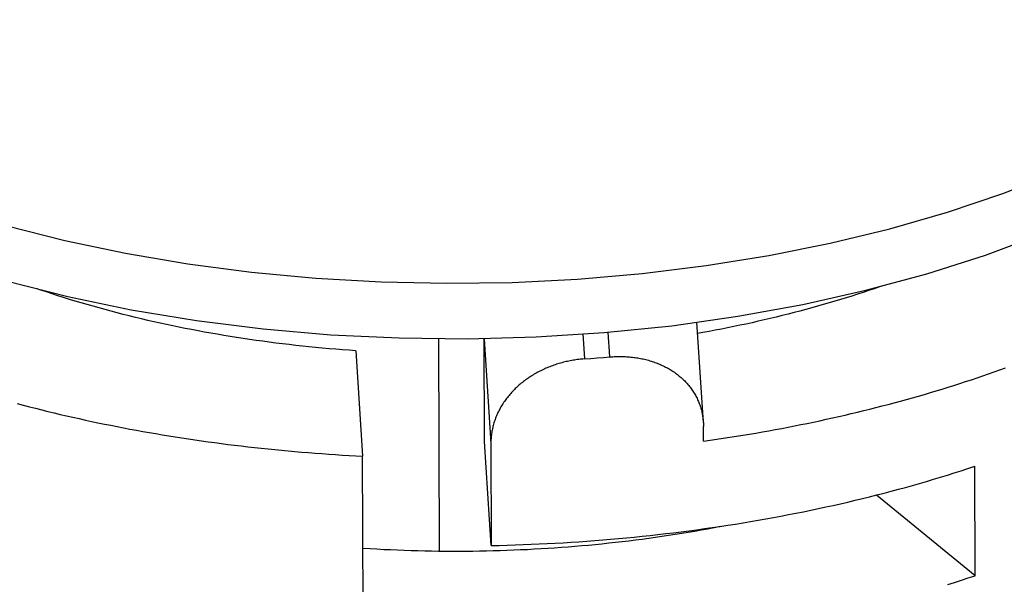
# Model space of a CAD drawing. Header units: inches. Extents: x 0 to 7.33, y 0 to 5.67.
# Tile 7 of 10: x 5.15 to 5.73, y 3.84 to 4.17. Entities that reach past the tile are written whole.
import ezdxf

# ---------------------------------------------------------------- set-up
doc = ezdxf.new("R2010")
doc.units = ezdxf.units.IN
doc.header["$LTSCALE"] = 0.403333
doc.header["$MEASUREMENT"] = 0
doc.layers.get('0').update_dxf_attribs({"linetype": 'CONTINUOUS'})

msp = doc.modelspace()

# ---------------------------------------------------------------- linework, layer by layer
at = {"color": 7, "linetype": 'Continuous'}
for p, q in [((5.54912, 3.93653), (5.54533, 3.99522)), ((5.49439, 3.97488), (5.49346, 3.98936)), ((5.39398, 3.9857), (5.39443, 3.86132)), ((5.42081, 3.98519), (5.42081, 3.98577)), ((5.42081, 3.98519), (5.42475, 3.92425)), ((5.42103, 3.92544), (5.42081, 3.98519)), ((5.47851, 3.98831), (5.47946, 3.9737)), ((5.34567, 3.97845), (5.34965, 3.91682)), ((5.54923, 3.92556), (5.5492, 3.9341)), ((5.42496, 3.86451), (5.42103, 3.92544)), ((5.42475, 3.92425), (5.42496, 3.86451)), ((5.35007, 3.80161), (5.34965, 3.91682)), ((5.70819, 3.84689), (5.70796, 3.9109)), ((5.70819, 3.84689), (5.65043, 3.89406))]:
    msp.add_line(p, q, dxfattribs=at)
for points in [[(4.8431, 4.27663), (4.84313, 4.27428), (4.84495, 4.25338), (4.84964, 4.23261), (4.85716, 4.21207), (4.86748, 4.19187), (4.88053, 4.17212), (4.89626, 4.1529), (4.91458, 4.13433), (4.93542, 4.1165), (4.95864, 4.09948), (4.98415, 4.08339), (5.01179, 4.06828), (5.04145, 4.05425), (5.07296, 4.04136), (5.10617, 4.02969), (5.1409, 4.01928), (5.17699, 4.01019), (5.21423, 4.00247), (5.25245, 3.99616), (5.29146, 3.99128), (5.33104, 3.98788), (5.371, 3.98595), (5.41114, 3.98552)], [(5.41114, 3.98552), (5.45126, 3.98657), (5.49113, 3.98912), (5.53058, 3.99314), (5.56938, 3.99862), (5.60736, 4.00552), (5.6443, 4.01382), (5.68003, 4.02346), (5.71435, 4.03441), (5.74711, 4.0466), (5.77812, 4.05997), (5.80724, 4.07446), (5.83431, 4.08999), (5.8592, 4.10648), (5.88171, 4.1238)], [(5.14078, 4.05171), (5.17527, 4.04299), (5.21083, 4.03552), (5.2473, 4.02933), (5.28451, 4.02446), (5.32228, 4.02092), (5.36044, 4.01874), (5.3988, 4.01792), (5.4372, 4.01846), (5.47545, 4.02038), (5.51338, 4.02364), (5.5508, 4.02825), (5.58754, 4.03417), (5.62344, 4.04139), (5.65832, 4.04986), (5.69202, 4.05956), (5.72438, 4.07042), (5.75526, 4.08241)], [(5.34567, 3.97845), (5.34174, 3.97873), (5.33781, 3.97903), (5.33388, 3.97934), (5.32997, 3.97967), (5.32605, 3.98003), (5.32215, 3.9804), (5.31825, 3.98078), (5.31436, 3.98119), (5.31047, 3.98161), (5.3066, 3.98206), (5.30273, 3.98252), (5.29887, 3.98299), (5.29502, 3.98349), (5.29117, 3.984), (5.28734, 3.98454), (5.28351, 3.98508), (5.2797, 3.98565), (5.27589, 3.98624), (5.2721, 3.98684), (5.26831, 3.98746), (5.26454, 3.9881), (5.26078, 3.98875), (5.25703, 3.98943), (5.25329, 3.99012), (5.24956, 3.99083), (5.24585, 3.99155), (5.24215, 3.99229), (5.23846, 3.99305), (5.23478, 3.99383), (5.23112, 3.99462), (5.22748, 3.99544), (5.22384, 3.99626), (5.22022, 3.99711), (5.21662, 3.99797), (5.21303, 3.99885), (5.20946, 3.99974), (5.2059, 4.00066), (5.20236, 4.00158), (5.19883, 4.00253), (5.19532, 4.00349), (5.19183, 4.00447), (5.18835, 4.00546), (5.18489, 4.00647), (5.18145, 4.0075), (5.17803, 4.00854), (5.17462, 4.0096), (5.17124, 4.01067), (5.16787, 4.01176), (5.16452, 4.01286), (5.16119, 4.01398), (5.15919, 4.01467)], [(5.65336, 4.01626), (5.65232, 4.0159), (5.6491, 4.01479), (5.64586, 4.01369), (5.6426, 4.01261), (5.63933, 4.01154), (5.63604, 4.01048), (5.63273, 4.00944), (5.62941, 4.00842), (5.62606, 4.00741), (5.62271, 4.00642), (5.61933, 4.00544), (5.61594, 4.00447), (5.61253, 4.00352), (5.60911, 4.00259), (5.60567, 4.00167), (5.60222, 4.00077), (5.59875, 3.99988), (5.59527, 3.99901), (5.59178, 3.99816), (5.58827, 3.99732), (5.58475, 3.99649), (5.58121, 3.99569), (5.57766, 3.99489), (5.5741, 3.99412), (5.57052, 3.99336), (5.56693, 3.99261), (5.56334, 3.99189), (5.55972, 3.99117), (5.5561, 3.99048), (5.55247, 3.9898), (5.54882, 3.98914), (5.54576, 3.9886)], [(5.47946, 3.9737), (5.47863, 3.97364), (5.4778, 3.97357), (5.47698, 3.97348), (5.47615, 3.97339), (5.47532, 3.97328), (5.4745, 3.97317), (5.47368, 3.97304), (5.47286, 3.97291), (5.47204, 3.97277), (5.47122, 3.97261), (5.4704, 3.97245), (5.46959, 3.97228), (5.46878, 3.97209), (5.46797, 3.9719), (5.46716, 3.9717), (5.46636, 3.97148), (5.46556, 3.97126), (5.46476, 3.97103), (5.46396, 3.97079), (5.46317, 3.97054), (5.46239, 3.97028), (5.4616, 3.97001), (5.46083, 3.96974), (5.46005, 3.96945), (5.45928, 3.96915), (5.45851, 3.96885), (5.45775, 3.96853), (5.457, 3.96821), (5.45625, 3.96788), (5.4555, 3.96753), (5.45476, 3.96718), (5.45403, 3.96682), (5.4533, 3.96646), (5.45258, 3.96608), (5.45186, 3.9657), (5.45115, 3.9653), (5.45044, 3.9649), (5.44975, 3.96449), (5.44906, 3.96407), (5.44837, 3.96365), (5.4477, 3.96321), (5.44703, 3.96277), (5.44636, 3.96232), (5.44571, 3.96186), (5.44506, 3.96139), (5.44442, 3.96092), (5.44379, 3.96044), (5.44317, 3.95995), (5.44255, 3.95945), (5.44194, 3.95895), (5.44135, 3.95844), (5.44076, 3.95792), (5.44018, 3.95739), (5.4396, 3.95686), (5.43904, 3.95632), (5.43849, 3.95578), (5.43794, 3.95523), (5.43741, 3.95467), (5.43688, 3.9541), (5.43637, 3.95353), (5.43586, 3.95296), (5.43537, 3.95237), (5.43488, 3.95178), (5.43441, 3.95119), (5.43394, 3.95059), (5.43349, 3.94998), (5.43304, 3.94937), (5.43261, 3.94876), (5.43219, 3.94814), (5.43177, 3.94751), (5.43137, 3.94688), (5.43098, 3.94624), (5.4306, 3.9456), (5.43024, 3.94496), (5.42988, 3.94431), (5.42954, 3.94365), (5.4292, 3.943), (5.42888, 3.94233), (5.42857, 3.94167), (5.42827, 3.941), (5.42798, 3.94033), (5.42771, 3.93965), (5.42745, 3.93897), (5.42719, 3.93829), (5.42696, 3.93761), (5.42673, 3.93692), (5.42651, 3.93623), (5.42631, 3.93554), (5.42612, 3.93484), (5.42594, 3.93414), (5.42578, 3.93345), (5.42562, 3.93274), (5.42548, 3.93204), (5.42535, 3.93134), (5.42523, 3.93063), (5.42513, 3.92993), (5.42504, 3.92922), (5.42496, 3.92851), (5.42489, 3.9278), (5.42484, 3.92709), (5.4248, 3.92638), (5.42477, 3.92567), (5.42475, 3.92496), (5.42475, 3.92425)], [(5.47946, 3.9737), (5.4832, 3.97398), (5.48693, 3.97427), (5.49066, 3.97457), (5.49439, 3.97488)], [(5.49439, 3.97488), (5.49522, 3.97495), (5.49605, 3.975), (5.49688, 3.97505), (5.49771, 3.97508), (5.49854, 3.97511), (5.49937, 3.97512), (5.50019, 3.97513), (5.50102, 3.97512), (5.50184, 3.97511), (5.50267, 3.97508), (5.50349, 3.97505), (5.50431, 3.975), (5.50512, 3.97495), (5.50594, 3.97488), (5.50675, 3.9748), (5.50756, 3.97472), (5.50837, 3.97462), (5.50917, 3.97451), (5.50997, 3.97439), (5.51077, 3.97427), (5.51156, 3.97413), (5.51235, 3.97398), (5.51313, 3.97382), (5.51392, 3.97365), (5.51469, 3.97347), (5.51546, 3.97329), (5.51623, 3.97309), (5.51699, 3.97288), (5.51775, 3.97266), (5.5185, 3.97243), (5.51925, 3.97219), (5.51999, 3.97195), (5.52072, 3.97169), (5.52145, 3.97142), (5.52217, 3.97114), (5.52289, 3.97086), (5.5236, 3.97056), (5.5243, 3.97025), (5.52499, 3.96994), (5.52568, 3.96961), (5.52636, 3.96928), (5.52703, 3.96894), (5.5277, 3.96859), (5.52836, 3.96822), (5.52901, 3.96785), (5.52965, 3.96748), (5.53028, 3.96709), (5.5309, 3.96669), (5.53152, 3.96629), (5.53213, 3.96587), (5.53273, 3.96545), (5.53331, 3.96502), (5.5339, 3.96458), (5.53447, 3.96414), (5.53503, 3.96368), (5.53558, 3.96322), (5.53612, 3.96275), (5.53665, 3.96227), (5.53718, 3.96179), (5.53769, 3.96129), (5.53819, 3.96079), (5.53868, 3.96029), (5.53916, 3.95977), (5.53964, 3.95925), (5.5401, 3.95872), (5.54055, 3.95819), (5.54099, 3.95764), (5.54141, 3.9571), (5.54183, 3.95654), (5.54224, 3.95598), (5.54264, 3.95541), (5.54302, 3.95484), (5.54339, 3.95426), (5.54376, 3.95368), (5.54411, 3.95309), (5.54445, 3.95249), (5.54478, 3.95189), (5.54509, 3.95128), (5.5454, 3.95067), (5.54569, 3.95005), (5.54597, 3.94943), (5.54625, 3.9488), (5.54651, 3.94817), (5.54675, 3.94754), (5.54699, 3.9469), (5.54721, 3.94626), (5.54742, 3.94561), (5.54762, 3.94496), (5.54781, 3.9443), (5.54799, 3.94364), (5.54815, 3.94298), (5.54831, 3.94231), (5.54845, 3.94164), (5.54858, 3.94097), (5.54869, 3.94029), (5.5488, 3.93961), (5.54889, 3.93893), (5.54897, 3.93825), (5.54904, 3.93756), (5.5491, 3.93687), (5.54912, 3.93653)], [(5.54923, 3.92556), (5.55309, 3.92611), (5.55694, 3.92667), (5.56078, 3.92725), (5.56461, 3.92784), (5.56844, 3.92844), (5.57225, 3.92906), (5.57606, 3.92969), (5.57986, 3.93034), (5.58365, 3.931), (5.58744, 3.93167), (5.59121, 3.93236), (5.59497, 3.93307), (5.59873, 3.93378), (5.60247, 3.93451), (5.60621, 3.93526), (5.60993, 3.93601), (5.61364, 3.93678), (5.61735, 3.93757), (5.62104, 3.93837), (5.62472, 3.93918), (5.62839, 3.94001), (5.63205, 3.94085), (5.6357, 3.9417), (5.63934, 3.94257), (5.64297, 3.94345), (5.64658, 3.94434), (5.65018, 3.94524), (5.65377, 3.94616), (5.65735, 3.9471), (5.66091, 3.94804), (5.66446, 3.949), (5.668, 3.94997), (5.67152, 3.95096), (5.67503, 3.95196), (5.67853, 3.95297), (5.68202, 3.95399), (5.68549, 3.95503), (5.68894, 3.95608), (5.69238, 3.95714), (5.69581, 3.95822), (5.69922, 3.9593), (5.70262, 3.9604), (5.70601, 3.96152), (5.70937, 3.96264), (5.71273, 3.96378), (5.71606, 3.96493), (5.71939, 3.96609), (5.72269, 3.96727), (5.72598, 3.96845)], [(5.14746, 3.94758), (5.15102, 3.94664), (5.1546, 3.94571), (5.15818, 3.9448), (5.16179, 3.94389), (5.1654, 3.94301), (5.16902, 3.94213), (5.17266, 3.94127), (5.17631, 3.94042), (5.17997, 3.93958), (5.18364, 3.93876), (5.18733, 3.93795), (5.19102, 3.93716), (5.19473, 3.93638), (5.19844, 3.93561), (5.20217, 3.93486), (5.2059, 3.93412), (5.20965, 3.9334), (5.21341, 3.93269), (5.21718, 3.93199), (5.22095, 3.93131), (5.22474, 3.93064), (5.22853, 3.92998), (5.23234, 3.92934), (5.23615, 3.92872), (5.23997, 3.9281), (5.2438, 3.92751), (5.24764, 3.92692), (5.25148, 3.92635), (5.25534, 3.9258), (5.2592, 3.92526), (5.26307, 3.92473), (5.26694, 3.92422), (5.27082, 3.92372), (5.27471, 3.92324), (5.27861, 3.92277), (5.28251, 3.92231), (5.28642, 3.92187), (5.29034, 3.92145), (5.29426, 3.92104), (5.29818, 3.92064), (5.30212, 3.92026), (5.30605, 3.91989), (5.31, 3.91954), (5.31394, 3.9192), (5.31789, 3.91888)], [(5.54912, 3.93653), (5.54914, 3.93618), (5.54917, 3.93549), (5.5492, 3.93479), (5.5492, 3.9341)], [(5.31789, 3.91888), (5.32185, 3.91857), (5.32581, 3.91827), (5.32978, 3.918), (5.33374, 3.91773), (5.33772, 3.91748), (5.34169, 3.91725), (5.34567, 3.91703), (5.34965, 3.91682)], [(5.42496, 3.86451), (5.42964, 3.86462), (5.43432, 3.86474), (5.439, 3.86489), (5.44368, 3.86505), (5.44835, 3.86524), (5.45302, 3.86544), (5.45768, 3.86567), (5.46234, 3.86592), (5.467, 3.86618), (5.47166, 3.86647), (5.47631, 3.86678), (5.48095, 3.8671), (5.48559, 3.86745), (5.49023, 3.86782), (5.49485, 3.86821), (5.49948, 3.86861), (5.50409, 3.86904), (5.5087, 3.86949), (5.5133, 3.86996), (5.5179, 3.87044), (5.52248, 3.87095), (5.52706, 3.87148), (5.53163, 3.87203), (5.53619, 3.87259), (5.54074, 3.87318), (5.54529, 3.87379), (5.54982, 3.87441), (5.55434, 3.87506), (5.55886, 3.87572), (5.56336, 3.87641), (5.56785, 3.87711), (5.57233, 3.87784), (5.5768, 3.87858), (5.58126, 3.87934), (5.5857, 3.88012), (5.59013, 3.88093), (5.59455, 3.88175), (5.59896, 3.88259), (5.60335, 3.88344), (5.60773, 3.88432), (5.6121, 3.88522), (5.61645, 3.88613), (5.62079, 3.88707), (5.62511, 3.88802), (5.62941, 3.88899), (5.6337, 3.88998), (5.63798, 3.89099), (5.64224, 3.89202), (5.64648, 3.89306), (5.65071, 3.89413), (5.65492, 3.89521), (5.65911, 3.89631), (5.66328, 3.89743), (5.66744, 3.89856), (5.67158, 3.89972), (5.6757, 3.90089), (5.6798, 3.90208), (5.68388, 3.90329), (5.68794, 3.90451), (5.69199, 3.90576), (5.69601, 3.90702), (5.70001, 3.90829), (5.704, 3.90959), (5.70796, 3.9109)], [(5.34985, 3.86299), (5.35006, 3.86297), (5.35404, 3.86273), (5.35802, 3.8625), (5.36201, 3.8623), (5.366, 3.86211), (5.37, 3.86194), (5.374, 3.86179), (5.378, 3.86166), (5.382, 3.86155), (5.38601, 3.86145), (5.39001, 3.86138), (5.39402, 3.86132), (5.39803, 3.86128), (5.40204, 3.86127), (5.40605, 3.86127), (5.41006, 3.86128), (5.41407, 3.86132), (5.41808, 3.86138), (5.42209, 3.86145), (5.42609, 3.86155), (5.4301, 3.86166), (5.4341, 3.86179), (5.4381, 3.86194), (5.4421, 3.86211), (5.4461, 3.8623), (5.45009, 3.86251), (5.45408, 3.86273), (5.45806, 3.86298), (5.46204, 3.86324), (5.46602, 3.86352), (5.46999, 3.86382), (5.47395, 3.86414), (5.47792, 3.86448), (5.48187, 3.86483), (5.48582, 3.86521), (5.48976, 3.8656), (5.4937, 3.86601), (5.49763, 3.86644), (5.50155, 3.86689), (5.50546, 3.86736), (5.50937, 3.86784), (5.51326, 3.86834), (5.51715, 3.86886), (5.52103, 3.8694), (5.5249, 3.86996), (5.52876, 3.87054), (5.53261, 3.87113), (5.53645, 3.87174), (5.54028, 3.87237), (5.5441, 3.87302), (5.54791, 3.87369), (5.5517, 3.87437), (5.55549, 3.87507), (5.55914, 3.87577)], [(5.69221, 3.84174), (5.69623, 3.843), (5.70024, 3.84428), (5.70423, 3.84558), (5.70819, 3.84689)]]:
    msp.add_lwpolyline(points, dxfattribs=at)

doc.saveas('drawing.dxf')
